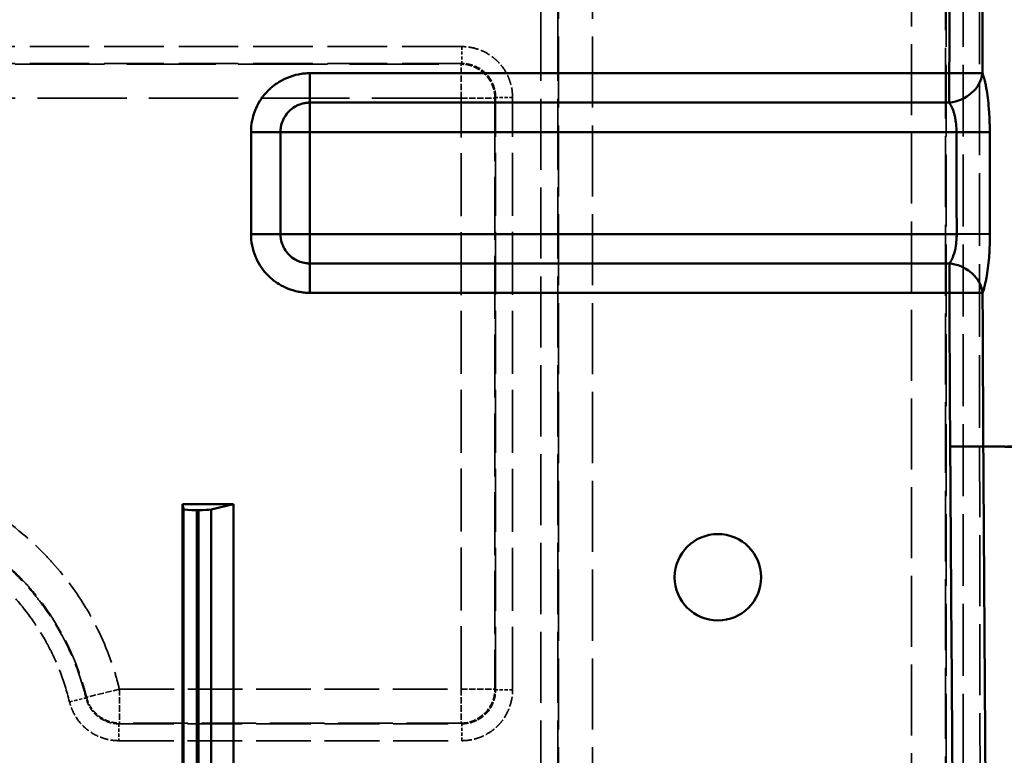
# Model space of a CAD drawing. Header units: millimetres. Extents: x 3278 to 6066, y 2420 to 4375.
# Tile 144 of 256: x 3502 to 3560, y 4035 to 4079. Entities that reach past the tile are written whole.
import ezdxf

# ---------------------------------------------------------------- set-up
doc = ezdxf.new("R2010")
doc.units = ezdxf.units.MM
doc.linetypes.add('DASHED', pattern=[0.2067, 0.1654, -0.0413])
for name, color, linetype, lineweight in [('AM_5', 3, 'Continuous', 25), ('Sichtbare Kanten(DIN)', 7, 'Continuous', 50), ('Sichtbare tangentiale Kanten(DIN)', 7, 'Continuous', 50), ('Verdeckte tangentiale Kanten(DIN)', 7, 'DASHED', 35)]:
    doc.layers.add(name, color=color, linetype=linetype, lineweight=lineweight)
doc.styles.get("Standard").update_dxf_attribs({"font": 'ISOCP.SHX'})
doc.dimstyles.new('Standard$0', dxfattribs={"dimtxt": 0.18, "dimasz": 0.18, "dimexe": 0.18, "dimexo": 0.0625, "dimgap": 0.09, "dimtad": 0, "dimtih": 1, "dimtoh": 1, "dimdec": 4, "dimzin": 0, "dimdsep": 46, "dimtxsty": 'STANDARD', "dimcen": 0.09, "dimadec": 0, "dimazin": 0, "dimtfac": 1, "dimtdec": 4, "dimtofl": 0, "dimtmove": 0, "dimatfit": 3, "dimfxl": 1, "dimtolj": 1, "dimtzin": 0, "dimarcsym": 0})

# ---------------------------------------------------------------- blocks, each defined once
blk = doc.blocks.new('*D28')
at = {"layer": 'AM_5', "color": 0, "lineweight": -2, "transparency": 16777216}
for p, q in [((3470.833, 4071.148), (3470.833, 4265.953)), ((4910.833, 4071.148), (4910.833, 4265.953)), ((3472.633, 4265.773), (4181.743, 4265.773)), ((4909.033, 4265.773), (4199.923, 4265.773))]:
    blk.add_line(p, q, dxfattribs=at)
at = {"layer": 'AM_5', "color": 0, "transparency": 16777216}
for points in [[(3472.633, 4266.073), (3472.633, 4265.473), (3470.833, 4265.773)], [(4909.033, 4266.073), (4909.033, 4265.473), (4910.833, 4265.773)]]:
    blk.add_solid(points, dxfattribs=at)
at = {"layer": 'Defpoints', "color": 0, "transparency": 16777216}
for p in [(4910.833, 4265.773), (3470.833, 4071.086), (4910.833, 4071.086)]:
    blk.add_point(p, dxfattribs=at)
at = {"layer": 'AM_5', "color": 0, "transparency": 16777216, "insert": (4190.833, 4265.773), "char_height": 10, "attachment_point": 5}
blk.add_mtext('\\A1;144', dxfattribs=at)
blk = doc.blocks.new('*D29')
at = {"layer": 'AM_5', "color": 0, "lineweight": -2, "transparency": 16777216}
for p, q in [((3490.833, 4043.165), (3490.833, 3926.998)), ((4890.833, 4043.165), (4890.833, 3926.998)), ((3492.633, 3927.178), (4132.648, 3927.178)), ((4889.033, 3927.178), (4149.836, 3927.178))]:
    blk.add_line(p, q, dxfattribs=at)
at = {"layer": 'AM_5', "color": 0, "transparency": 16777216}
for points in [[(3492.633, 3927.478), (3492.633, 3926.878), (3490.833, 3927.178)], [(4889.033, 3927.478), (4889.033, 3926.878), (4890.833, 3927.178)]]:
    blk.add_solid(points, dxfattribs=at)
at = {"layer": 'Defpoints', "color": 0, "transparency": 16777216}
for p in [(3490.833, 4043.228), (4890.833, 4043.228), (4890.833, 3927.178)]:
    blk.add_point(p, dxfattribs=at)
at = {"layer": 'AM_5', "color": 0, "transparency": 16777216, "insert": (4141.242, 3927.178), "char_height": 10, "attachment_point": 5}
blk.add_mtext('\\A1;140', dxfattribs=at)

msp = doc.modelspace()

# ---------------------------------------------------------------- linework, layer by layer
at = {"layer": 'Sichtbare Kanten(DIN)'}
for p, q in [((3511.389, 4049.947), (3511.333, 4050.228)), ((3511.333, 4050.228), (3511.333, 4025.228)), ((3514.333, 4050.228), (3511.333, 4050.228)), ((3512.279, 4049.878), (3512.189, 4049.878)), ((3514.333, 4050.228), (3513.028, 4049.923)), ((3514.333, 4025.228), (3514.333, 4050.228))]:
    msp.add_line(p, q, dxfattribs=at)
msp.add_circle((3542.833, 4045.928), 2.543, dxfattribs=at)
for centre, start_param, end_param in [((3512.189, 4049.948), 3.159046, 4.712389), ((3512.279, 4049.948), 4.712389, 5.924415)]:
    msp.add_ellipse(centre, major_axis=(0.8, 0), ratio=0.087489, start_param=start_param, end_param=end_param, dxfattribs=at)
at = {"layer": 'Sichtbare tangentiale Kanten(DIN)'}
for p, q in [((3518.833, 4075.592), (3556.446, 4075.592)), ((3518.833, 4073.86), (3518.833, 4075.592)), ((3556.446, 4075.592), (3556.446, 4073.86)), ((3518.833, 4072.128), (3518.833, 4073.86)), ((3518.833, 4073.86), (3556.445, 4073.86)), ((3515.369, 4072.128), (3517.101, 4072.128)), ((3515.369, 4066.128), (3515.369, 4072.128)), ((3518.833, 4072.128), (3517.101, 4072.128)), ((3517.101, 4066.128), (3517.101, 4072.128)), ((3518.833, 4072.128), (3518.833, 4066.128)), ((3556.872, 4072.128), (3518.833, 4072.128)), ((3558.827, 4072.128), (3556.872, 4072.128)), ((3517.101, 4066.128), (3515.369, 4066.128)), ((3517.101, 4066.128), (3518.833, 4066.128)), ((3518.833, 4066.128), (3518.833, 4064.396)), ((3556.88, 4066.128), (3518.833, 4066.128)), ((3558.834, 4066.133), (3556.88, 4066.128)), ((3556.454, 4064.396), (3518.833, 4064.396)), ((3518.833, 4062.664), (3518.833, 4064.396)), ((3556.454, 4064.396), (3556.454, 4062.664)), ((3556.454, 4062.664), (3518.833, 4062.664)), ((3556.497, 4053.618), (3558.447, 4053.631)), ((3511.389, 4049.947), (3511.389, 4025.509)), ((3512.189, 4025.578), (3512.189, 4049.878)), ((3512.279, 4025.578), (3512.279, 4049.878)), ((3513.028, 4025.532), (3513.028, 4049.923))]:
    msp.add_line(p, q, dxfattribs=at)
msp.add_ellipse((3556.442, 4075.592), major_axis=(-1.874, -0.699), ratio=0.851332, start_param=1.265329, end_param=2.726987, dxfattribs=at)
for points, knots in [([(3556.446, 4075.592), (3556.451, 4077.948), (3556.455, 4080.304), (3556.462, 4082.66), (3556.469, 4085.016), (3556.478, 4087.372), (3556.489, 4089.728), (3556.499, 4092.084), (3556.511, 4094.44), (3556.523, 4096.796), (3556.536, 4099.152), (3556.549, 4101.508), (3556.563, 4103.864)], [21.974792, 21.974792, 21.974792, 21.974792, 29.042403, 29.042403, 29.042403, 36.110494, 36.110494, 36.110494, 43.178641, 43.178641, 43.178641, 50.246778, 50.246778, 50.246778, 50.246778]), ([(3515.369, 4072.128), (3515.369, 4072.578), (3515.46, 4073.033), (3515.633, 4073.453), (3515.644, 4073.481), (3515.656, 4073.509), (3515.668, 4073.536), (3515.84, 4073.924), (3516.082, 4074.279), (3516.383, 4074.578), (3516.451, 4074.645), (3516.522, 4074.71), (3516.596, 4074.772), (3516.871, 4075.001), (3517.184, 4075.189), (3517.515, 4075.325), (3517.726, 4075.412), (3517.944, 4075.479), (3518.165, 4075.524), (3518.276, 4075.546), (3518.387, 4075.563), (3518.499, 4075.575), (3518.555, 4075.58), (3518.61, 4075.585), (3518.666, 4075.588), (3518.694, 4075.589), (3518.722, 4075.59), (3518.75, 4075.591), (3518.777, 4075.591), (3518.805, 4075.592), (3518.833, 4075.592)], [0, 0, 0, 0, 1.359188, 1.359188, 1.359188, 1.449214, 1.449214, 1.449214, 2.718417, 2.718417, 2.718417, 3.006598, 3.006598, 3.006598, 4.076376, 4.076376, 4.076376, 4.756784, 4.756784, 4.756784, 5.096848, 5.096848, 5.096848, 5.266819, 5.266819, 5.266819, 5.351793, 5.351793, 5.351793, 5.436764, 5.436764, 5.436764, 5.436764]), ([(3556.446, 4075.592), (3556.546, 4075.592), (3556.645, 4075.592), (3556.744, 4075.591), (3556.869, 4075.591), (3556.992, 4075.591), (3557.111, 4075.591), (3557.183, 4075.591), (3557.252, 4075.591), (3557.32, 4075.591), (3557.456, 4075.591), (3557.583, 4075.59), (3557.7, 4075.59), (3557.817, 4075.59), (3557.923, 4075.59), (3558.017, 4075.59), (3558.063, 4075.59), (3558.106, 4075.59), (3558.146, 4075.59), (3558.212, 4075.59), (3558.267, 4075.589), (3558.312, 4075.589), (3558.347, 4075.589), (3558.375, 4075.589), (3558.397, 4075.589)], [0, 0, 0, 0, 0.1111904, 0.1111904, 0.1111904, 0.2505548, 0.2505548, 0.2505548, 0.3335712, 0.3335712, 0.3335712, 0.5002743, 0.5002743, 0.5002743, 0.6669045, 0.6669045, 0.6669045, 0.7498452, 0.7498452, 0.7498452, 0.8889682, 0.8889682, 0.8889682, 0.9999871, 0.9999871, 0.9999871, 0.9999871]), ([(3558.397, 4075.589), (3558.405, 4075.567), (3558.413, 4075.545), (3558.42, 4075.523), (3558.428, 4075.5), (3558.436, 4075.477), (3558.444, 4075.452), (3558.456, 4075.415), (3558.468, 4075.377), (3558.479, 4075.337), (3558.483, 4075.325), (3558.486, 4075.313), (3558.489, 4075.301), (3558.519, 4075.196), (3558.547, 4075.082), (3558.573, 4074.959), (3558.591, 4074.877), (3558.608, 4074.792), (3558.624, 4074.703), (3558.656, 4074.526), (3558.685, 4074.336), (3558.711, 4074.135), (3558.736, 4073.934), (3558.757, 4073.722), (3558.774, 4073.502), (3558.783, 4073.393), (3558.79, 4073.281), (3558.797, 4073.168), (3558.807, 4072.999), (3558.814, 4072.826), (3558.819, 4072.653), (3558.82, 4072.633), (3558.82, 4072.613), (3558.821, 4072.593), (3558.823, 4072.526), (3558.824, 4072.458), (3558.825, 4072.391), (3558.826, 4072.347), (3558.826, 4072.303), (3558.826, 4072.259), (3558.827, 4072.216), (3558.827, 4072.172), (3558.827, 4072.128)], [0.0000042, 0.0000042, 0.0000042, 0.0000042, 0.0314047, 0.0314047, 0.0314047, 0.0627947, 0.0627947, 0.0627947, 0.1111713, 0.1111713, 0.1111713, 0.1254669, 0.1254669, 0.1254669, 0.2503612, 0.2503612, 0.2503612, 0.3335138, 0.3335138, 0.3335138, 0.5001441, 0.5001441, 0.5001441, 0.6667325, 0.6667325, 0.6667325, 0.7498388, 0.7498388, 0.7498388, 0.8746146, 0.8746146, 0.8746146, 0.8889108, 0.8889108, 0.8889108, 0.937239, 0.937239, 0.937239, 0.9686109, 0.9686109, 0.9686109, 1, 1, 1, 1]), ([(3517.101, 4072.128), (3517.101, 4072.227), (3517.11, 4072.327), (3517.127, 4072.426), (3517.149, 4072.55), (3517.184, 4072.673), (3517.233, 4072.79), (3517.262, 4072.86), (3517.295, 4072.928), (3517.333, 4072.994), (3517.409, 4073.125), (3517.501, 4073.246), (3517.608, 4073.353), (3517.715, 4073.459), (3517.836, 4073.552), (3517.967, 4073.628), (3518.032, 4073.665), (3518.1, 4073.699), (3518.17, 4073.728), (3518.275, 4073.772), (3518.385, 4073.805), (3518.495, 4073.826), (3518.508, 4073.829), (3518.522, 4073.832), (3518.535, 4073.834), (3518.578, 4073.841), (3518.62, 4073.847), (3518.663, 4073.851), (3518.691, 4073.854), (3518.72, 4073.856), (3518.748, 4073.858), (3518.762, 4073.858), (3518.776, 4073.859), (3518.79, 4073.859), (3518.805, 4073.86), (3518.819, 4073.86), (3518.833, 4073.86)], [0, 0, 0, 0, 0.111089, 0.111089, 0.111089, 0.250399, 0.250399, 0.250399, 0.333267, 0.333267, 0.333267, 0.50004, 0.50004, 0.50004, 0.666723, 0.666723, 0.666723, 0.749532, 0.749532, 0.749532, 0.874049, 0.874049, 0.874049, 0.888908, 0.888908, 0.888908, 0.936878, 0.936878, 0.936878, 0.968426, 0.968426, 0.968426, 0.984213, 0.984213, 0.984213, 1, 1, 1, 1]), ([(3556.442, 4073.859), (3556.47, 4073.821), (3556.552, 4073.697), (3556.698, 4073.38), (3556.819, 4072.904), (3556.866, 4072.439), (3556.872, 4072.206), (3556.872, 4072.128)], [0.0007167, 0.0007167, 0.0007167, 0.0007167, 0.1132486, 0.3397457, 0.6724224, 0.8908075, 1, 1, 1, 1]), ([(3556.872, 4072.128), (3556.874, 4071.128), (3556.875, 4070.128), (3556.876, 4069.128), (3556.877, 4068.128), (3556.879, 4067.128), (3556.88, 4066.128)], [0, 0, 0, 0, 0.500002, 0.500002, 0.500002, 1, 1, 1, 1]), ([(3558.827, 4072.128), (3558.827, 4071.129), (3558.827, 4070.129), (3558.829, 4069.13), (3558.83, 4068.131), (3558.832, 4067.132), (3558.834, 4066.133)], [0, 0, 0, 0, 0.500012, 0.500012, 0.500012, 1, 1, 1, 1]), ([(3518.833, 4062.664), (3518.805, 4062.664), (3518.777, 4062.664), (3518.75, 4062.665), (3518.722, 4062.665), (3518.694, 4062.667), (3518.666, 4062.668), (3518.61, 4062.671), (3518.555, 4062.675), (3518.499, 4062.681), (3518.387, 4062.692), (3518.276, 4062.709), (3518.165, 4062.732), (3517.944, 4062.777), (3517.726, 4062.843), (3517.515, 4062.93), (3517.184, 4063.067), (3516.871, 4063.254), (3516.596, 4063.484), (3516.522, 4063.545), (3516.451, 4063.61), (3516.383, 4063.678), (3516.082, 4063.976), (3515.84, 4064.332), (3515.668, 4064.719), (3515.656, 4064.747), (3515.644, 4064.775), (3515.633, 4064.802), (3515.46, 4065.222), (3515.369, 4065.678), (3515.369, 4066.128)], [0, 0, 0, 0, 0.08497, 0.08497, 0.08497, 0.169945, 0.169945, 0.169945, 0.339916, 0.339916, 0.339916, 0.679979, 0.679979, 0.679979, 1.360387, 1.360387, 1.360387, 2.430165, 2.430165, 2.430165, 2.718347, 2.718347, 2.718347, 3.98755, 3.98755, 3.98755, 4.077576, 4.077576, 4.077576, 5.436764, 5.436764, 5.436764, 5.436764]), ([(3517.101, 4066.128), (3517.101, 4066.028), (3517.11, 4065.929), (3517.127, 4065.83), (3517.149, 4065.706), (3517.184, 4065.583), (3517.233, 4065.465), (3517.262, 4065.395), (3517.295, 4065.327), (3517.333, 4065.262), (3517.409, 4065.13), (3517.501, 4065.01), (3517.608, 4064.903), (3517.715, 4064.796), (3517.836, 4064.704), (3517.967, 4064.628), (3518.032, 4064.59), (3518.1, 4064.556), (3518.17, 4064.527), (3518.275, 4064.484), (3518.385, 4064.451), (3518.495, 4064.429), (3518.508, 4064.426), (3518.522, 4064.424), (3518.535, 4064.422), (3518.578, 4064.414), (3518.62, 4064.408), (3518.663, 4064.404), (3518.691, 4064.401), (3518.72, 4064.399), (3518.748, 4064.398), (3518.762, 4064.397), (3518.776, 4064.396), (3518.79, 4064.396), (3518.805, 4064.396), (3518.819, 4064.396), (3518.833, 4064.396)], [0, 0, 0, 0, 0.111089, 0.111089, 0.111089, 0.250399, 0.250399, 0.250399, 0.333267, 0.333267, 0.333267, 0.50004, 0.50004, 0.50004, 0.666723, 0.666723, 0.666723, 0.749532, 0.749532, 0.749532, 0.874049, 0.874049, 0.874049, 0.888908, 0.888908, 0.888908, 0.936878, 0.936878, 0.936878, 0.968426, 0.968426, 0.968426, 0.984213, 0.984213, 0.984213, 1, 1, 1, 1]), ([(3556.88, 4066.128), (3556.881, 4066.05), (3556.876, 4065.817), (3556.83, 4065.351), (3556.711, 4064.876), (3556.563, 4064.559), (3556.481, 4064.434), (3556.452, 4064.396)], [0, 0, 0, 0, 0.1091522, 0.3274567, 0.6600506, 0.8866835, 0.9996402, 0.9996402, 0.9996402, 0.9996402]), ([(3558.834, 4066.133), (3558.834, 4066.089), (3558.834, 4066.045), (3558.834, 4066.001), (3558.834, 4065.958), (3558.833, 4065.914), (3558.833, 4065.87), (3558.832, 4065.802), (3558.831, 4065.735), (3558.829, 4065.668), (3558.829, 4065.648), (3558.828, 4065.628), (3558.828, 4065.608), (3558.823, 4065.435), (3558.816, 4065.262), (3558.806, 4065.093), (3558.8, 4064.98), (3558.792, 4064.868), (3558.784, 4064.759), (3558.767, 4064.539), (3558.746, 4064.327), (3558.721, 4064.126), (3558.696, 4063.924), (3558.667, 4063.734), (3558.635, 4063.556), (3558.619, 4063.468), (3558.602, 4063.382), (3558.584, 4063.301), (3558.557, 4063.178), (3558.529, 4063.063), (3558.499, 4062.958), (3558.496, 4062.946), (3558.492, 4062.934), (3558.489, 4062.922), (3558.477, 4062.883), (3558.465, 4062.844), (3558.453, 4062.807), (3558.445, 4062.783), (3558.437, 4062.759), (3558.429, 4062.737), (3558.421, 4062.714), (3558.413, 4062.692), (3558.405, 4062.67)], [0, 0, 0, 0, 0.031371, 0.031371, 0.031371, 0.062724, 0.062724, 0.062724, 0.111053, 0.111053, 0.111053, 0.125313, 0.125313, 0.125313, 0.250044, 0.250044, 0.250044, 0.33316, 0.33316, 0.33316, 0.499779, 0.499779, 0.499779, 0.666464, 0.666464, 0.666464, 0.749635, 0.749635, 0.749635, 0.874547, 0.874547, 0.874547, 0.888821, 0.888821, 0.888821, 0.937219, 0.937219, 0.937219, 0.968604, 0.968604, 0.968604, 1, 1, 1, 1]), ([(3558.405, 4062.67), (3558.394, 4062.763), (3558.374, 4062.856), (3558.346, 4062.949), (3558.31, 4063.065), (3558.261, 4063.18), (3558.2, 4063.291), (3558.164, 4063.357), (3558.123, 4063.421), (3558.078, 4063.483), (3557.988, 4063.608), (3557.883, 4063.725), (3557.765, 4063.83), (3557.646, 4063.934), (3557.515, 4064.028), (3557.373, 4064.107), (3557.303, 4064.147), (3557.23, 4064.183), (3557.156, 4064.215), (3557.031, 4064.269), (3556.901, 4064.312), (3556.769, 4064.343), (3556.665, 4064.368), (3556.56, 4064.386), (3556.454, 4064.396)], [0, 0, 0, 0, 0.111064, 0.111064, 0.111064, 0.250292, 0.250292, 0.250292, 0.333193, 0.333193, 0.333193, 0.499841, 0.499841, 0.499841, 0.666527, 0.666527, 0.666527, 0.749473, 0.749473, 0.749473, 0.888842, 0.888842, 0.888842, 1, 1, 1, 1]), ([(3558.405, 4062.67), (3558.384, 4062.67), (3558.355, 4062.67), (3558.32, 4062.67), (3558.275, 4062.669), (3558.219, 4062.669), (3558.153, 4062.669), (3558.113, 4062.669), (3558.07, 4062.669), (3558.023, 4062.669), (3557.93, 4062.668), (3557.824, 4062.668), (3557.707, 4062.668), (3557.59, 4062.667), (3557.462, 4062.667), (3557.327, 4062.666), (3557.259, 4062.666), (3557.19, 4062.666), (3557.119, 4062.666), (3556.999, 4062.665), (3556.876, 4062.665), (3556.752, 4062.665), (3556.653, 4062.664), (3556.554, 4062.664), (3556.454, 4062.664)], [0, 0, 0, 0, 0.111064, 0.111064, 0.111064, 0.250236, 0.250236, 0.250236, 0.333193, 0.333193, 0.333193, 0.499838, 0.499838, 0.499838, 0.666527, 0.666527, 0.666527, 0.749529, 0.749529, 0.749529, 0.888842, 0.888842, 0.888842, 1, 1, 1, 1]), ([(3556.497, 4053.618), (3556.492, 4054.372), (3556.487, 4055.125), (3556.483, 4055.879), (3556.479, 4056.633), (3556.475, 4057.387), (3556.471, 4058.141), (3556.468, 4058.894), (3556.465, 4059.648), (3556.462, 4060.402), (3556.459, 4061.156), (3556.457, 4061.91), (3556.454, 4062.664)], [0.000319, 0.000319, 0.000319, 0.000319, 2.261607, 2.261607, 2.261607, 4.523385, 4.523385, 4.523385, 6.784855, 6.784855, 6.784855, 9.046371, 9.046371, 9.046371, 9.046371]), ([(3558.405, 4062.67), (3558.408, 4061.917), (3558.41, 4061.163), (3558.413, 4060.41), (3558.416, 4059.657), (3558.419, 4058.904), (3558.423, 4058.151), (3558.426, 4057.397), (3558.43, 4056.644), (3558.434, 4055.89), (3558.438, 4055.137), (3558.443, 4054.384), (3558.447, 4053.631)], [0, 0, 0, 0, 0.2499713, 0.2499713, 0.2499713, 0.4999734, 0.4999734, 0.4999734, 0.7500057, 0.7500057, 0.7500057, 0.9999775, 0.9999775, 0.9999775, 0.9999775]), ([(3556.667, 4029.392), (3556.637, 4033.429), (3556.608, 4037.467), (3556.58, 4041.504), (3556.551, 4045.542), (3556.524, 4049.58), (3556.497, 4053.618)], [67.415056, 67.415056, 67.415056, 67.415056, 79.527719, 79.527719, 79.527719, 91.641643, 91.641643, 91.641643, 91.641643]), ([(3656.04, 4051.818), (3655.868, 4051.819), (3655.696, 4051.819), (3655.524, 4051.819), (3655.424, 4051.82), (3655.325, 4051.82), (3655.225, 4051.82), (3655.152, 4051.82), (3655.08, 4051.82), (3655.007, 4051.821), (3654.662, 4051.822), (3654.318, 4051.823), (3653.975, 4051.823), (3653.852, 4051.824), (3653.728, 4051.824), (3653.605, 4051.824), (3653.386, 4051.825), (3653.167, 4051.826), (3652.949, 4051.826), (3652.607, 4051.827), (3652.266, 4051.827), (3651.927, 4051.828), (3651.682, 4051.828), (3651.438, 4051.829), (3651.195, 4051.829), (3650.76, 4051.83), (3650.326, 4051.831), (3649.894, 4051.832), (3649.218, 4051.833), (3648.546, 4051.835), (3647.878, 4051.837), (3647.401, 4051.838), (3646.927, 4051.84), (3646.454, 4051.841), (3645.593, 4051.844), (3644.739, 4051.848), (3643.89, 4051.852), (3643.195, 4051.855), (3642.504, 4051.859), (3641.818, 4051.863), (3641.196, 4051.867), (3640.578, 4051.871), (3639.963, 4051.875), (3639.063, 4051.881), (3638.17, 4051.888), (3637.284, 4051.895), (3636.887, 4051.899), (3636.492, 4051.902), (3636.098, 4051.905), (3635.005, 4051.915), (3633.924, 4051.924), (3632.853, 4051.935), (3632.667, 4051.936), (3632.481, 4051.938), (3632.295, 4051.94), (3631.034, 4051.952), (3629.788, 4051.966), (3628.556, 4051.98), (3628.546, 4051.98), (3628.536, 4051.98), (3628.526, 4051.98), (3627.296, 4051.994), (3626.081, 4052.01), (3624.88, 4052.026), (3623.66, 4052.043), (3622.456, 4052.061), (3621.266, 4052.08), (3620.901, 4052.086), (3620.537, 4052.091), (3620.174, 4052.097), (3619.348, 4052.111), (3618.528, 4052.125), (3617.717, 4052.139), (3615.847, 4052.171), (3614.017, 4052.206), (3612.224, 4052.242), (3611.751, 4052.252), (3611.281, 4052.261), (3610.813, 4052.271), (3609.68, 4052.295), (3608.562, 4052.32), (3607.459, 4052.345), (3606.52, 4052.367), (3605.593, 4052.389), (3604.675, 4052.412), (3604.507, 4052.416), (3604.339, 4052.421), (3604.172, 4052.425), (3603.083, 4052.452), (3602.009, 4052.48), (3600.951, 4052.508), (3599.885, 4052.536), (3598.834, 4052.564), (3597.799, 4052.593), (3597.71, 4052.595), (3597.621, 4052.597), (3597.532, 4052.6), (3595.532, 4052.655), (3593.588, 4052.709), (3591.7, 4052.764), (3591.397, 4052.773), (3591.094, 4052.782), (3590.794, 4052.791), (3590.106, 4052.812), (3589.426, 4052.832), (3588.754, 4052.853), (3587.779, 4052.883), (3586.82, 4052.913), (3585.876, 4052.942), (3585.399, 4052.957), (3584.925, 4052.971), (3584.455, 4052.986), (3583.989, 4053), (3583.527, 4053.014), (3583.069, 4053.028), (3582.141, 4053.055), (3581.229, 4053.082), (3580.331, 4053.109), (3579.718, 4053.126), (3579.111, 4053.144), (3578.511, 4053.161), (3578.227, 4053.169), (3577.944, 4053.178), (3577.663, 4053.186), (3576.782, 4053.211), (3575.916, 4053.236), (3575.064, 4053.26), (3574.349, 4053.28), (3573.644, 4053.3), (3572.949, 4053.32), (3572.81, 4053.323), (3572.672, 4053.327), (3572.534, 4053.331), (3571.7, 4053.354), (3570.879, 4053.377), (3570.073, 4053.398), (3569.668, 4053.408), (3569.267, 4053.419), (3568.869, 4053.429), (3568.496, 4053.438), (3568.126, 4053.447), (3567.759, 4053.456), (3567.733, 4053.457), (3567.707, 4053.458), (3567.681, 4053.458), (3566.892, 4053.477), (3566.118, 4053.495), (3565.358, 4053.511), (3564.976, 4053.519), (3564.597, 4053.527), (3564.221, 4053.535), (3563.845, 4053.542), (3563.472, 4053.55), (3563.102, 4053.556), (3562.731, 4053.563), (3562.364, 4053.57), (3562, 4053.576), (3561.795, 4053.58), (3561.591, 4053.583), (3561.388, 4053.587), (3561.229, 4053.589), (3561.072, 4053.592), (3560.915, 4053.594), (3560.556, 4053.6), (3560.199, 4053.606), (3559.847, 4053.611), (3559.493, 4053.616), (3559.143, 4053.621), (3558.796, 4053.626), (3558.679, 4053.628), (3558.563, 4053.629), (3558.447, 4053.631)], [0, 0, 0, 0, 0.0035568, 0.0035568, 0.0035568, 0.0056215, 0.0056215, 0.0056215, 0.0071267, 0.0071267, 0.0071267, 0.0142841, 0.0142841, 0.0142841, 0.0168644, 0.0168644, 0.0168644, 0.0214514, 0.0214514, 0.0214514, 0.0286281, 0.0286281, 0.0286281, 0.0337915, 0.0337915, 0.0337915, 0.0430225, 0.0430225, 0.0430225, 0.0574683, 0.0574683, 0.0574683, 0.0677613, 0.0677613, 0.0677613, 0.0865137, 0.0865137, 0.0865137, 0.1018692, 0.1018692, 0.1018692, 0.115769, 0.115769, 0.115769, 0.136121, 0.136121, 0.136121, 0.1452369, 0.1452369, 0.1452369, 0.1705201, 0.1705201, 0.1705201, 0.1749215, 0.1749215, 0.1749215, 0.2048261, 0.2048261, 0.2048261, 0.2050709, 0.2050709, 0.2050709, 0.2349523, 0.2349523, 0.2349523, 0.2653055, 0.2653055, 0.2653055, 0.2746328, 0.2746328, 0.2746328, 0.2958869, 0.2958869, 0.2958869, 0.3448352, 0.3448352, 0.3448352, 0.3577448, 0.3577448, 0.3577448, 0.3890263, 0.3890263, 0.3890263, 0.4156576, 0.4156576, 0.4156576, 0.4205464, 0.4205464, 0.4205464, 0.452306, 0.452306, 0.452306, 0.4843049, 0.4843049, 0.4843049, 0.4870558, 0.4870558, 0.4870558, 0.5490335, 0.5490335, 0.5490335, 0.5589941, 0.5589941, 0.5589941, 0.5817656, 0.5817656, 0.5817656, 0.6147438, 0.6147438, 0.6147438, 0.6314276, 0.6314276, 0.6314276, 0.647969, 0.647969, 0.647969, 0.681442, 0.681442, 0.681442, 0.7043312, 0.7043312, 0.7043312, 0.7151653, 0.7151653, 0.7151653, 0.7491379, 0.7491379, 0.7491379, 0.7776692, 0.7776692, 0.7776692, 0.7833617, 0.7833617, 0.7833617, 0.8178311, 0.8178311, 0.8178311, 0.8351659, 0.8351659, 0.8351659, 0.8514108, 0.8514108, 0.8514108, 0.8525635, 0.8525635, 0.8525635, 0.8875564, 0.8875564, 0.8875564, 0.9051375, 0.9051375, 0.9051375, 0.9227734, 0.9227734, 0.9227734, 0.9404783, 0.9404783, 0.9404783, 0.9504703, 0.9504703, 0.9504703, 0.9582517, 0.9582517, 0.9582517, 0.9760886, 0.9760886, 0.9760886, 0.9939894, 0.9939894, 0.9939894, 1, 1, 1, 1])]:
    msp.add_open_spline(points, degree=3, knots=knots, dxfattribs=at)
for points in [[(3558.397, 4075.589), (3558.409, 4085.008), (3558.457, 4094.43), (3558.51, 4103.852)], [(3558.447, 4053.631), (3558.497, 4045.558), (3558.549, 4037.483), (3558.603, 4029.406)]]:
    msp.add_open_spline(points, degree=3, dxfattribs=at)
at = {"layer": 'Verdeckte tangentiale Kanten(DIN)', "ltscale": 25.29405}
for p, q in [((3532.421, 3301.349), (3532.421, 4203.228)), ((3533.418, 3301.349), (3533.418, 4203.228)), ((3533.458, 4203.228), (3533.458, 3301.349)), ((3535.45, 4203.228), (3535.45, 3301.349))]:
    msp.add_line(p, q, dxfattribs=at)
at = {"layer": 'Verdeckte tangentiale Kanten(DIN)', "ltscale": 25.228506}
msp.add_line((3554.225, 3301.349), (3554.225, 4161.78), dxfattribs=at)
at = {"layer": 'Verdeckte tangentiale Kanten(DIN)', "ltscale": 25.221621}
msp.add_line((3556.217, 3301.349), (3556.217, 4161.545), dxfattribs=at)
at = {"layer": 'Verdeckte tangentiale Kanten(DIN)', "ltscale": 25.584558}
for p, q in [((3556.258, 4160.703), (3556.258, 3301.349)), ((3557.254, 4160.703), (3557.254, 3301.349))]:
    msp.add_line(p, q, dxfattribs=at)
at = {"layer": 'Verdeckte tangentiale Kanten(DIN)', "ltscale": 21.196783}
for p, q in [((3527.765, 4077.156), (3494.905, 4077.156)), ((3527.765, 4076.16), (3494.905, 4076.16))]:
    msp.add_line(p, q, dxfattribs=at)
at = {"layer": 'Verdeckte tangentiale Kanten(DIN)', "ltscale": 1.13017}
for p, q in [((3527.765, 4077.156), (3527.765, 4076.16)), ((3530.754, 4074.168), (3529.758, 4074.168)), ((3530.754, 4039.3), (3529.758, 4039.3)), ((3507.597, 4037.308), (3507.597, 4036.311)), ((3527.765, 4036.311), (3527.765, 4037.308))]:
    msp.add_line(p, q, dxfattribs=at)
at = {"layer": 'Verdeckte tangentiale Kanten(DIN)', "ltscale": 31.717045}
for p, q in [((3494.946, 4076.12), (3527.725, 4076.12)), ((3527.725, 4074.127), (3494.946, 4074.127))]:
    msp.add_line(p, q, dxfattribs=at)
at = {"layer": 'Verdeckte tangentiale Kanten(DIN)', "ltscale": 0.354163}
for p, q in [((3527.765, 4076.16), (3527.725, 4076.12)), ((3529.758, 4074.168), (3529.717, 4074.127)), ((3529.758, 4039.3), (3529.717, 4039.34)), ((3527.725, 4037.348), (3527.765, 4037.308))]:
    msp.add_line(p, q, dxfattribs=at)
at = {"layer": 'Verdeckte tangentiale Kanten(DIN)', "ltscale": 2.260439}
for p, q in [((3527.725, 4074.127), (3527.725, 4076.12)), ((3527.725, 4074.127), (3529.717, 4074.127)), ((3527.725, 4039.34), (3529.717, 4039.34)), ((3527.725, 4039.34), (3527.725, 4037.348))]:
    msp.add_line(p, q, dxfattribs=at)
at = {"layer": 'Verdeckte tangentiale Kanten(DIN)', "ltscale": 22.439631}
for p, q in [((3527.725, 4039.34), (3527.725, 4074.127)), ((3529.717, 4074.127), (3529.717, 4039.34))]:
    msp.add_line(p, q, dxfattribs=at)
at = {"layer": 'Verdeckte tangentiale Kanten(DIN)', "ltscale": 22.491716}
for p, q in [((3529.758, 4039.3), (3529.758, 4074.168)), ((3530.754, 4039.3), (3530.754, 4074.168))]:
    msp.add_line(p, q, dxfattribs=at)
at = {"layer": 'Verdeckte tangentiale Kanten(DIN)', "ltscale": 2.061337}
msp.add_line((3560.179, 4053.65), (3558.226, 4053.647), dxfattribs=at)
at = {"layer": 'Verdeckte tangentiale Kanten(DIN)', "ltscale": 25.336285}
msp.add_line((3558.226, 4053.647), (3558.367, 3962), dxfattribs=at)
at = {"layer": 'Verdeckte tangentiale Kanten(DIN)', "ltscale": 2.260372}
msp.add_line((3507.629, 4039.34), (3505.694, 4038.867), dxfattribs=at)
at = {"layer": 'Verdeckte tangentiale Kanten(DIN)', "ltscale": 2.260435}
msp.add_line((3507.629, 4039.34), (3507.629, 4037.348), dxfattribs=at)
at = {"layer": 'Verdeckte tangentiale Kanten(DIN)', "ltscale": 19.444613}
msp.add_line((3507.629, 4039.34), (3527.725, 4039.34), dxfattribs=at)
at = {"layer": 'Verdeckte tangentiale Kanten(DIN)', "ltscale": 1.130164}
msp.add_line((3504.693, 4038.595), (3505.661, 4038.83), dxfattribs=at)
at = {"layer": 'Verdeckte tangentiale Kanten(DIN)', "ltscale": 0.35351}
msp.add_line((3505.661, 4038.83), (3505.694, 4038.867), dxfattribs=at)
at = {"layer": 'Verdeckte tangentiale Kanten(DIN)', "ltscale": 0.353651}
msp.add_line((3507.629, 4037.348), (3507.597, 4037.308), dxfattribs=at)
at = {"layer": 'Verdeckte tangentiale Kanten(DIN)', "ltscale": 19.514338}
for p, q in [((3507.597, 4037.308), (3527.765, 4037.308)), ((3507.597, 4036.311), (3527.765, 4036.311))]:
    msp.add_line(p, q, dxfattribs=at)
at = {"layer": 'Verdeckte tangentiale Kanten(DIN)', "ltscale": 19.44459}
msp.add_line((3527.725, 4037.348), (3507.629, 4037.348), dxfattribs=at)
at = {"layer": 'Verdeckte tangentiale Kanten(DIN)', "ltscale": 2.381837}
msp.add_ellipse((3527.725, 4074.127), major_axis=(1.414, -1.414), ratio=0.992433, start_param=0.789196, end_param=2.352396, dxfattribs=at)
at = {"layer": 'Verdeckte tangentiale Kanten(DIN)', "ltscale": 2.381838}
msp.add_ellipse((3527.725, 4039.34), major_axis=(-1.414, -1.414), ratio=0.992433, start_param=0.789196, end_param=2.352396, dxfattribs=at)
at = {"layer": 'Verdeckte tangentiale Kanten(DIN)', "ltscale": 25.896385}
msp.add_open_spline([(3558.288, 4160.703), (3558.291, 4158.483), (3558.294, 4156.263), (3558.295, 4154.044), (3558.296, 4151.813), (3558.297, 4149.582), (3558.297, 4147.351), (3558.297, 4142.89), (3558.294, 4138.427), (3558.29, 4133.965), (3558.287, 4130.254), (3558.282, 4126.543), (3558.277, 4122.833), (3558.276, 4122.082), (3558.275, 4121.33), (3558.274, 4120.578), (3558.268, 4116.116), (3558.261, 4111.654), (3558.254, 4107.192), (3558.248, 4102.73), (3558.241, 4098.268), (3558.235, 4093.806), (3558.229, 4089.344), (3558.224, 4084.882), (3558.22, 4080.42), (3558.217, 4075.957), (3558.215, 4071.494), (3558.216, 4067.033), (3558.216, 4064.802), (3558.217, 4062.571), (3558.219, 4060.34), (3558.221, 4058.109), (3558.224, 4055.878), (3558.226, 4053.647)], degree=3, knots=[1.93138, 1.93138, 1.93138, 1.93138, 8.58986, 8.58986, 8.58986, 15.284556, 15.284556, 15.284556, 28.67046, 28.67046, 28.67046, 39.800885, 39.800885, 39.800885, 42.055654, 42.055654, 42.055654, 55.441947, 55.441947, 55.441947, 68.827976, 68.827976, 68.827976, 82.213201, 82.213201, 82.213201, 95.598765, 95.598765, 95.598765, 102.293748, 102.293748, 102.293748, 108.987034, 108.987034, 108.987034, 108.987034], dxfattribs=at)
at = {"layer": 'Verdeckte tangentiale Kanten(DIN)', "ltscale": 3.577578}
for points, knots in [([(3530.754, 4074.168), (3530.754, 4074.364), (3530.735, 4074.56), (3530.697, 4074.752), (3530.691, 4074.779), (3530.685, 4074.807), (3530.679, 4074.834), (3530.642, 4074.998), (3530.591, 4075.158), (3530.527, 4075.313), (3530.506, 4075.365), (3530.483, 4075.416), (3530.458, 4075.466), (3530.362, 4075.667), (3530.242, 4075.858), (3530.103, 4076.033), (3530.033, 4076.12), (3529.959, 4076.203), (3529.88, 4076.282), (3529.801, 4076.361), (3529.718, 4076.436), (3529.63, 4076.505), (3529.456, 4076.644), (3529.265, 4076.764), (3529.064, 4076.861), (3529.014, 4076.885), (3528.962, 4076.908), (3528.911, 4076.929), (3528.756, 4076.993), (3528.595, 4077.044), (3528.432, 4077.082), (3528.405, 4077.088), (3528.377, 4077.094), (3528.35, 4077.099), (3528.158, 4077.137), (3527.962, 4077.156), (3527.765, 4077.156)], [-11.782718, -11.782718, -11.782718, -11.782718, -11.19587, -11.19587, -11.19587, -11.112027, -11.112027, -11.112027, -10.608985, -10.608985, -10.608985, -10.441336, -10.441336, -10.441336, -9.770645, -9.770645, -9.770645, -9.4353, -9.4353, -9.4353, -9.099955, -9.099955, -9.099955, -8.429264, -8.429264, -8.429264, -8.261614, -8.261614, -8.261614, -7.758573, -7.758573, -7.758573, -7.67473, -7.67473, -7.67473, -7.087882, -7.087882, -7.087882, -7.087882]), ([(3527.765, 4036.311), (3527.962, 4036.311), (3528.158, 4036.331), (3528.35, 4036.369), (3528.377, 4036.374), (3528.405, 4036.38), (3528.432, 4036.386), (3528.595, 4036.423), (3528.756, 4036.474), (3528.911, 4036.539), (3528.962, 4036.56), (3529.014, 4036.583), (3529.064, 4036.607), (3529.265, 4036.704), (3529.456, 4036.823), (3529.63, 4036.963), (3529.718, 4037.032), (3529.801, 4037.106), (3529.88, 4037.185), (3529.959, 4037.264), (3530.033, 4037.348), (3530.103, 4037.435), (3530.242, 4037.61), (3530.362, 4037.8), (3530.458, 4038.002), (3530.483, 4038.052), (3530.506, 4038.103), (3530.527, 4038.155), (3530.591, 4038.31), (3530.642, 4038.47), (3530.679, 4038.634), (3530.685, 4038.661), (3530.691, 4038.688), (3530.697, 4038.716), (3530.735, 4038.908), (3530.754, 4039.104), (3530.754, 4039.3)], [-11.782718, -11.782718, -11.782718, -11.782718, -11.19587, -11.19587, -11.19587, -11.112027, -11.112027, -11.112027, -10.608986, -10.608986, -10.608986, -10.441336, -10.441336, -10.441336, -9.770645, -9.770645, -9.770645, -9.4353, -9.4353, -9.4353, -9.099955, -9.099955, -9.099955, -8.429264, -8.429264, -8.429264, -8.261614, -8.261614, -8.261614, -7.758573, -7.758573, -7.758573, -7.67473, -7.67473, -7.67473, -7.087882, -7.087882, -7.087882, -7.087882])]:
    msp.add_open_spline(points, degree=3, knots=knots, dxfattribs=at)
at = {"layer": 'Verdeckte tangentiale Kanten(DIN)', "ltscale": 2.388816}
msp.add_open_spline([(3529.758, 4074.168), (3529.758, 4074.283), (3529.749, 4074.398), (3529.729, 4074.512), (3529.727, 4074.527), (3529.724, 4074.543), (3529.721, 4074.559), (3529.696, 4074.686), (3529.658, 4074.812), (3529.609, 4074.934), (3529.576, 4075.014), (3529.537, 4075.093), (3529.494, 4075.168), (3529.407, 4075.319), (3529.301, 4075.458), (3529.178, 4075.58), (3529.055, 4075.703), (3528.916, 4075.809), (3528.765, 4075.896), (3528.69, 4075.939), (3528.612, 4075.978), (3528.531, 4076.011), (3528.41, 4076.061), (3528.284, 4076.098), (3528.156, 4076.123), (3528.141, 4076.126), (3528.125, 4076.129), (3528.109, 4076.131), (3527.995, 4076.151), (3527.88, 4076.161), (3527.765, 4076.16)], degree=3, knots=[0, 0, 0, 0, 0.111268, 0.111268, 0.111268, 0.126508, 0.126508, 0.126508, 0.251138, 0.251138, 0.251138, 0.333805, 0.333805, 0.333805, 0.5, 0.5, 0.5, 0.666195, 0.666195, 0.666195, 0.748862, 0.748862, 0.748862, 0.873492, 0.873492, 0.873492, 0.888732, 0.888732, 0.888732, 1, 1, 1, 1], dxfattribs=at)
at = {"layer": 'Verdeckte tangentiale Kanten(DIN)'}
msp.add_open_spline([(3558.397, 4075.589), (3558.397, 4075.589), (3558.397, 4075.589), (3558.397, 4075.589)], degree=3, dxfattribs=at)
msp.add_open_spline([(3558.397, 4075.589), (3558.397, 4075.589), (3558.397, 4075.589), (3558.397, 4075.589)], degree=3, dxfattribs=at)
at = {"layer": 'Verdeckte tangentiale Kanten(DIN)', "ltscale": 14.367205}
msp.add_open_spline([(3494.946, 4052.024), (3496.453, 4051.655), (3497.911, 4051.081), (3499.266, 4050.324), (3500.648, 4049.553), (3501.922, 4048.59), (3503.042, 4047.474), (3503.261, 4047.256), (3503.473, 4047.032), (3503.679, 4046.803), (3504.511, 4045.88), (3505.244, 4044.867), (3505.859, 4043.787), (3505.874, 4043.76), (3505.889, 4043.733), (3505.904, 4043.706), (3506.525, 4042.603), (3507.023, 4041.431), (3507.389, 4040.218), (3507.477, 4039.928), (3507.557, 4039.635), (3507.629, 4039.34)], degree=3, knots=[0.088917, 0.088917, 0.088917, 0.088917, 4.745863, 4.745863, 4.745863, 9.492024, 9.492024, 9.492024, 10.417056, 10.417056, 10.417056, 14.145712, 14.145712, 14.145712, 14.238044, 14.238044, 14.238044, 18.036484, 18.036484, 18.036484, 18.946817, 18.946817, 18.946817, 18.946817], dxfattribs=at)
at = {"layer": 'Verdeckte tangentiale Kanten(DIN)', "ltscale": 12.759435}
msp.add_open_spline([(3505.661, 4038.83), (3505.499, 4039.496), (3505.292, 4040.152), (3505.042, 4040.792), (3504.787, 4041.444), (3504.487, 4042.077), (3504.145, 4042.687), (3504.043, 4042.87), (3503.936, 4043.05), (3503.827, 4043.228), (3503.57, 4043.646), (3503.293, 4044.051), (3502.997, 4044.442), (3502.811, 4044.687), (3502.618, 4044.926), (3502.418, 4045.159), (3502.163, 4045.457), (3501.896, 4045.745), (3501.618, 4046.022), (3501.332, 4046.309), (3501.034, 4046.584), (3500.725, 4046.847), (3500.501, 4047.037), (3500.272, 4047.221), (3500.037, 4047.399), (3499.636, 4047.703), (3499.219, 4047.986), (3498.79, 4048.249), (3498.622, 4048.351), (3498.453, 4048.45), (3498.282, 4048.546), (3497.757, 4048.839), (3497.215, 4049.101), (3496.659, 4049.331), (3495.921, 4049.635), (3495.16, 4049.883), (3494.386, 4050.068)], degree=3, knots=[0, 0, 0, 0, 0.12298, 0.12298, 0.12298, 0.248268, 0.248268, 0.248268, 0.285745, 0.285745, 0.285745, 0.373578, 0.373578, 0.373578, 0.428613, 0.428613, 0.428613, 0.498879, 0.498879, 0.498879, 0.571474, 0.571474, 0.571474, 0.624159, 0.624159, 0.624159, 0.714327, 0.714327, 0.714327, 0.749467, 0.749467, 0.749467, 0.85717, 0.85717, 0.85717, 1, 1, 1, 1], dxfattribs=at)
at = {"layer": 'Verdeckte tangentiale Kanten(DIN)', "ltscale": 12.77176}
msp.add_open_spline([(3494.395, 4050.107), (3494.654, 4050.045), (3494.911, 4049.977), (3495.166, 4049.901), (3495.676, 4049.75), (3496.179, 4049.573), (3496.671, 4049.37), (3497.227, 4049.14), (3497.77, 4048.878), (3498.295, 4048.585), (3498.466, 4048.489), (3498.636, 4048.39), (3498.804, 4048.287), (3499.486, 4047.871), (3500.134, 4047.402), (3500.743, 4046.885), (3501.051, 4046.623), (3501.349, 4046.348), (3501.635, 4046.063), (3501.914, 4045.785), (3502.182, 4045.496), (3502.439, 4045.197), (3502.959, 4044.592), (3503.432, 4043.945), (3503.851, 4043.266), (3503.96, 4043.089), (3504.066, 4042.91), (3504.168, 4042.729), (3504.457, 4042.215), (3504.716, 4041.683), (3504.945, 4041.138), (3505.15, 4040.647), (3505.33, 4040.145), (3505.484, 4039.636), (3505.561, 4039.381), (3505.631, 4039.125), (3505.694, 4038.867)], degree=3, knots=[0, 0, 0, 0, 0.047619, 0.047619, 0.047619, 0.142857, 0.142857, 0.142857, 0.250484, 0.250484, 0.250484, 0.285714, 0.285714, 0.285714, 0.428571, 0.428571, 0.428571, 0.500983, 0.500983, 0.500983, 0.571428, 0.571428, 0.571428, 0.714286, 0.714286, 0.714286, 0.751482, 0.751482, 0.751482, 0.857143, 0.857143, 0.857143, 0.952381, 0.952381, 0.952381, 1, 1, 1, 1], dxfattribs=at)
at = {"layer": 'Verdeckte tangentiale Kanten(DIN)', "ltscale": 11.9252}
msp.add_open_spline([(3504.69, 4038.594), (3504.54, 4039.218), (3504.348, 4039.832), (3504.114, 4040.43), (3504.058, 4040.572), (3504.001, 4040.713), (3503.94, 4040.853), (3503.743, 4041.312), (3503.521, 4041.761), (3503.276, 4042.198), (3502.956, 4042.767), (3502.596, 4043.314), (3502.201, 4043.835), (3501.806, 4044.355), (3501.375, 4044.849), (3500.913, 4045.312), (3500.451, 4045.775), (3499.958, 4046.207), (3499.437, 4046.602), (3499.125, 4046.838), (3498.805, 4047.062), (3498.475, 4047.271), (3498.252, 4047.413), (3498.025, 4047.548), (3497.795, 4047.677), (3496.653, 4048.316), (3495.42, 4048.797), (3494.154, 4049.099)], degree=3, knots=[11.88455, 11.88455, 11.88455, 11.88455, 13.812451, 13.812451, 13.812451, 14.270374, 14.270374, 14.270374, 15.773476, 15.773476, 15.773476, 17.734343, 17.734343, 17.734343, 19.695215, 19.695215, 19.695215, 21.655906, 21.655906, 21.655906, 22.826423, 22.826423, 22.826423, 23.617151, 23.617151, 23.617151, 27.53875, 27.53875, 27.53875, 27.53875], dxfattribs=at)
at = {"layer": 'Verdeckte tangentiale Kanten(DIN)', "ltscale": 2.024924}
msp.add_open_spline([(3507.597, 4037.308), (3507.57, 4037.308), (3507.542, 4037.308), (3507.514, 4037.309), (3507.487, 4037.31), (3507.459, 4037.312), (3507.431, 4037.314), (3507.389, 4037.317), (3507.347, 4037.322), (3507.305, 4037.328), (3507.292, 4037.33), (3507.279, 4037.332), (3507.267, 4037.334), (3507.158, 4037.352), (3507.05, 4037.379), (3506.945, 4037.415), (3506.875, 4037.439), (3506.806, 4037.467), (3506.74, 4037.499), (3506.606, 4037.562), (3506.48, 4037.64), (3506.364, 4037.731), (3506.248, 4037.822), (3506.143, 4037.926), (3506.05, 4038.041), (3506.003, 4038.099), (3505.96, 4038.159), (3505.92, 4038.221), (3505.86, 4038.314), (3505.808, 4038.413), (3505.765, 4038.514), (3505.76, 4038.526), (3505.755, 4038.538), (3505.75, 4038.55), (3505.735, 4038.59), (3505.72, 4038.63), (3505.707, 4038.67), (3505.698, 4038.696), (3505.69, 4038.723), (3505.682, 4038.749), (3505.675, 4038.776), (3505.668, 4038.803), (3505.661, 4038.83)], degree=3, knots=[0, 0, 0, 0, 0.0315314, 0.0315314, 0.0315314, 0.0630404, 0.0630404, 0.0630404, 0.1111502, 0.1111502, 0.1111502, 0.12584, 0.12584, 0.12584, 0.2505194, 0.2505194, 0.2505194, 0.3334506, 0.3334506, 0.3334506, 0.500007, 0.500007, 0.500007, 0.6665672, 0.6665672, 0.6665672, 0.7494903, 0.7494903, 0.7494903, 0.8741598, 0.8741598, 0.8741598, 0.8888557, 0.8888557, 0.8888557, 0.9369601, 0.9369601, 0.9369601, 0.9684693, 0.9684693, 0.9684693, 1, 1, 1, 1], dxfattribs=at)
at = {"layer": 'Verdeckte tangentiale Kanten(DIN)', "ltscale": 2.018385}
msp.add_open_spline([(3505.694, 4038.867), (3505.701, 4038.84), (3505.708, 4038.813), (3505.716, 4038.787), (3505.723, 4038.761), (3505.732, 4038.734), (3505.741, 4038.708), (3505.754, 4038.668), (3505.769, 4038.629), (3505.785, 4038.59), (3505.79, 4038.578), (3505.795, 4038.566), (3505.8, 4038.554), (3505.844, 4038.453), (3505.897, 4038.356), (3505.957, 4038.263), (3505.997, 4038.201), (3506.041, 4038.142), (3506.087, 4038.085), (3506.181, 4037.971), (3506.286, 4037.867), (3506.402, 4037.777), (3506.518, 4037.686), (3506.643, 4037.608), (3506.776, 4037.544), (3506.843, 4037.513), (3506.911, 4037.484), (3506.98, 4037.46), (3507.085, 4037.424), (3507.192, 4037.396), (3507.3, 4037.377), (3507.313, 4037.375), (3507.326, 4037.373), (3507.338, 4037.371), (3507.38, 4037.365), (3507.422, 4037.36), (3507.464, 4037.356), (3507.492, 4037.353), (3507.519, 4037.351), (3507.547, 4037.35), (3507.574, 4037.349), (3507.602, 4037.348), (3507.629, 4037.348)], degree=3, knots=[0, 0, 0, 0, 0.031476, 0.031476, 0.031476, 0.062945, 0.062945, 0.062945, 0.111111, 0.111111, 0.111111, 0.125714, 0.125714, 0.125714, 0.250378, 0.250378, 0.250378, 0.333333, 0.333333, 0.333333, 0.5, 0.5, 0.5, 0.666667, 0.666667, 0.666667, 0.749622, 0.749622, 0.749622, 0.874286, 0.874286, 0.874286, 0.888889, 0.888889, 0.888889, 0.937055, 0.937055, 0.937055, 0.968524, 0.968524, 0.968524, 1, 1, 1, 1], dxfattribs=at)
at = {"layer": 'Verdeckte tangentiale Kanten(DIN)', "ltscale": 2.388817}
msp.add_open_spline([(3527.765, 4037.308), (3527.88, 4037.307), (3527.995, 4037.317), (3528.109, 4037.336), (3528.125, 4037.339), (3528.141, 4037.342), (3528.156, 4037.345), (3528.284, 4037.37), (3528.41, 4037.407), (3528.531, 4037.457), (3528.612, 4037.49), (3528.69, 4037.528), (3528.765, 4037.572), (3528.916, 4037.659), (3529.055, 4037.765), (3529.178, 4037.887), (3529.301, 4038.01), (3529.407, 4038.149), (3529.494, 4038.3), (3529.537, 4038.375), (3529.576, 4038.454), (3529.609, 4038.534), (3529.658, 4038.655), (3529.696, 4038.782), (3529.721, 4038.909), (3529.724, 4038.925), (3529.727, 4038.94), (3529.729, 4038.956), (3529.749, 4039.07), (3529.758, 4039.185), (3529.758, 4039.3)], degree=3, knots=[0, 0, 0, 0, 0.111268, 0.111268, 0.111268, 0.126508, 0.126508, 0.126508, 0.251138, 0.251138, 0.251138, 0.333805, 0.333805, 0.333805, 0.5, 0.5, 0.5, 0.666195, 0.666195, 0.666195, 0.748862, 0.748862, 0.748862, 0.873492, 0.873492, 0.873492, 0.888732, 0.888732, 0.888732, 1, 1, 1, 1], dxfattribs=at)
at = {"layer": 'Verdeckte tangentiale Kanten(DIN)', "ltscale": 3.032829}
msp.add_open_spline([(3507.597, 4036.311), (3507.557, 4036.312), (3507.516, 4036.312), (3507.475, 4036.314), (3507.434, 4036.316), (3507.393, 4036.318), (3507.352, 4036.322), (3507.27, 4036.329), (3507.189, 4036.339), (3507.107, 4036.353), (3506.944, 4036.381), (3506.783, 4036.422), (3506.626, 4036.476), (3506.325, 4036.579), (3506.038, 4036.73), (3505.785, 4036.923), (3505.773, 4036.932), (3505.761, 4036.941), (3505.75, 4036.95), (3505.488, 4037.157), (3505.262, 4037.41), (3505.083, 4037.69), (3504.993, 4037.83), (3504.915, 4037.977), (3504.85, 4038.129), (3504.817, 4038.205), (3504.788, 4038.281), (3504.761, 4038.359), (3504.748, 4038.398), (3504.736, 4038.437), (3504.725, 4038.476), (3504.714, 4038.516), (3504.703, 4038.555), (3504.693, 4038.595)], degree=3, knots=[0, 0, 0, 0, 0.124437, 0.124437, 0.124437, 0.248907, 0.248907, 0.248907, 0.497907, 0.497907, 0.497907, 0.995881, 0.995881, 0.995881, 1.945982, 1.945982, 1.945982, 1.989743, 1.989743, 1.989743, 2.983574, 2.983574, 2.983574, 3.48158, 3.48158, 3.48158, 3.730586, 3.730586, 3.730586, 3.855058, 3.855058, 3.855058, 3.979497, 3.979497, 3.979497, 3.979497], dxfattribs=at)

# ---------------------------------------------------------------- dimensions: what is measured, and where the dimension line sits
at = {"layer": 'AM_5'}
dim = msp.add_linear_dim(base=(4910.833, 4265.773), p1=(3470.833, 4071.086), p2=(4910.833, 4071.086), angle=360, text='144', dimstyle='Standard$0', override={"dimtxt": 10, "dimasz": 1.8, "dimdec": 1}, dxfattribs=at)
dim.commit()
dim.dimension.update_dxf_attribs({"geometry": '*D28', "text_midpoint": (4190.833, 4265.773)})
dim = msp.add_linear_dim(base=(4890.833, 3927.178), p1=(3490.833, 4043.228), p2=(4890.833, 4043.228), angle=360, text='140', dimstyle='Standard$0', override={"dimtxt": 10, "dimasz": 1.8, "dimdec": 1}, dxfattribs=at)
dim.commit()
dim.dimension.update_dxf_attribs({"geometry": '*D29', "text_midpoint": (4141.242, 3927.178), "dimtype": 160})

doc.saveas('drawing.dxf')
